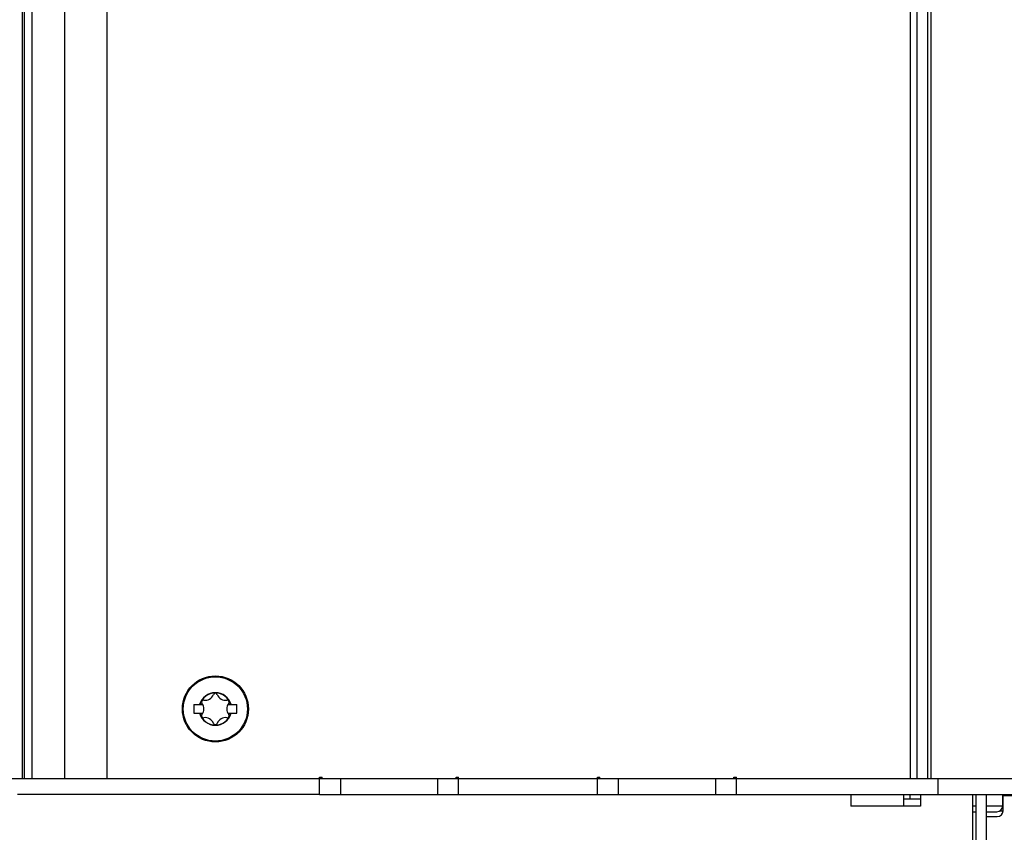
# Model space of a CAD drawing. Extents: x 0 to 594, y 0 to 420.
# Tile 5 of 58: x 125 to 154, y 182 to 206. Entities that reach past the tile are written whole.
import ezdxf

# ---------------------------------------------------------------- set-up
doc = ezdxf.new("R2010")
doc.units = 0
doc.header["$LTSCALE"] = 32.67
doc.layers.get('0').update_dxf_attribs({"linetype": 'CONTINUOUS'})
doc.layers.add('DATUM_AXIS', color=7, linetype='CONTINUOUS')
doc.layers.add('ROUNDS', color=7, linetype='CONTINUOUS')

msp = doc.modelspace()

# ---------------------------------------------------------------- linework, layer by layer
at = {"color": 7, "linetype": 'CONTINUOUS'}
for p, q in [((125.394, 274.364), (125.394, 184.024)), ((125.46, 274.364), (125.46, 184.024)), ((125.677, 274.324), (125.677, 184.024)), ((126.619, 274.324), (126.619, 184.024)), ((127.831, 274.324), (127.831, 184.024)), ((150.96, 274.324), (150.96, 184.024)), ((151.16, 274.324), (151.16, 184.024)), ((151.46, 274.324), (151.46, 184.024)), ((151.56, 274.324), (151.56, 184.024)), ((130.34, 186.149), (130.599, 186.149)), ((130.34, 186.149), (130.34, 185.899)), ((131.321, 186.149), (131.58, 186.149)), ((131.58, 185.899), (131.58, 186.149)), ((130.34, 185.899), (130.599, 185.899)), ((131.321, 185.899), (131.58, 185.899)), ((133.96, 184.064), (134.031, 184.064)), ((133.96, 183.564), (133.96, 184.064)), ((133.96, 184.024), (154.16, 184.024)), ((134.031, 184.024), (134.031, 184.064)), ((134.56, 184.024), (134.56, 183.564)), ((137.36, 184.024), (137.36, 183.564)), ((137.889, 184.064), (137.96, 184.064)), ((137.889, 184.024), (137.889, 184.064)), ((137.96, 183.564), (137.96, 184.064)), ((141.96, 184.064), (142.031, 184.064)), ((141.96, 183.564), (141.96, 184.064)), ((142.031, 184.024), (142.031, 184.064)), ((142.56, 184.024), (142.56, 183.564)), ((145.36, 184.024), (145.36, 183.564)), ((145.889, 184.064), (145.96, 184.064)), ((145.889, 184.024), (145.889, 184.064)), ((145.96, 183.564), (145.96, 184.064)), ((151.76, 184.024), (151.76, 183.564)), ((133.96, 183.564), (154.16, 183.564)), ((150.782, 183.224), (150.782, 183.564)), ((153.628, 183.234), (153.628, 183.564)), ((153.64, 183.094), (153.64, 183.524)), ((152.76, 183.234), (152.86, 183.234)), ((153.16, 183.234), (153.628, 183.234)), ((153.16, 183.064), (153.458, 183.064)), ((153.16, 182.924), (153.47, 182.924)), ((153.554, 183.094), (153.64, 183.094))]:
    msp.add_line(p, q, dxfattribs=at)
for radius in [0.95, 0.925]:
    msp.add_circle((130.96, 186.024), radius, dxfattribs=at)
for centre, radius, start, end in [((130.96, 186.024), 0.469, 15.4684, 164.5316), ((130.96, 186.024), 0.467, 15.5096, 164.4904), ((130.96, 186.024), 0.46, 15.7678, 164.2322), ((130.619, 186.221), 0.056, 82.322, 217.678), ((130.662, 186.54), 0.266, 262.322, 337.678), ((130.96, 186.418), 0.056, 22.322, 157.678), ((131.258, 186.54), 0.266, 202.322, 277.678), ((131.301, 186.221), 0.056, 322.322, 97.678), ((130.363, 186.024), 0.266, 322.322, 37.678), ((131.556, 186.024), 0.266, 142.322, 217.678), ((130.96, 186.024), 0.469, 195.4684, 344.5316), ((130.96, 186.024), 0.467, 195.5096, 344.4904), ((130.96, 186.024), 0.46, 195.7678, 344.2322), ((130.619, 185.827), 0.056, 142.322, 277.678), ((130.662, 185.508), 0.266, 22.322, 97.678), ((131.258, 185.508), 0.266, 82.322, 157.678), ((131.301, 185.827), 0.056, 262.322, 37.678), ((130.96, 185.63), 0.056, 202.322, 337.678), ((153.458, 183.234), 0.17, 270, 360), ((153.47, 183.094), 0.17, 270, 360)]:
    msp.add_arc(centre, radius, start, end, dxfattribs=at)
at = {"layer": 'DATUM_AXIS', "color": 7, "linetype": 'CONTINUOUS'}
for p, q in [((149.26, 183.564), (149.26, 183.224)), ((151.26, 183.424), (150.782, 183.424)), ((150.96, 183.424), (150.96, 183.564)), ((151.26, 183.564), (151.26, 183.224)), ((152.76, 183.564), (152.76, 163.094)), ((152.86, 183.564), (152.86, 170.211)), ((153.16, 163.124), (153.16, 183.564)), ((153.96, 183.524), (153.628, 183.524)), ((151.26, 183.224), (149.26, 183.224)), ((152.76, 183.064), (152.86, 183.064)), ((153.16, 183.064), (153.458, 183.064)), ((153.16, 182.924), (153.47, 182.924))]:
    msp.add_line(p, q, dxfattribs=at)
at = {"layer": 'ROUNDS', "color": 7, "linetype": 'CONTINUOUS'}
for p, q in [((110.16, 184.024), (133.96, 184.024)), ((133.96, 183.564), (125.26, 183.564))]:
    msp.add_line(p, q, dxfattribs=at)

doc.saveas('drawing.dxf')
